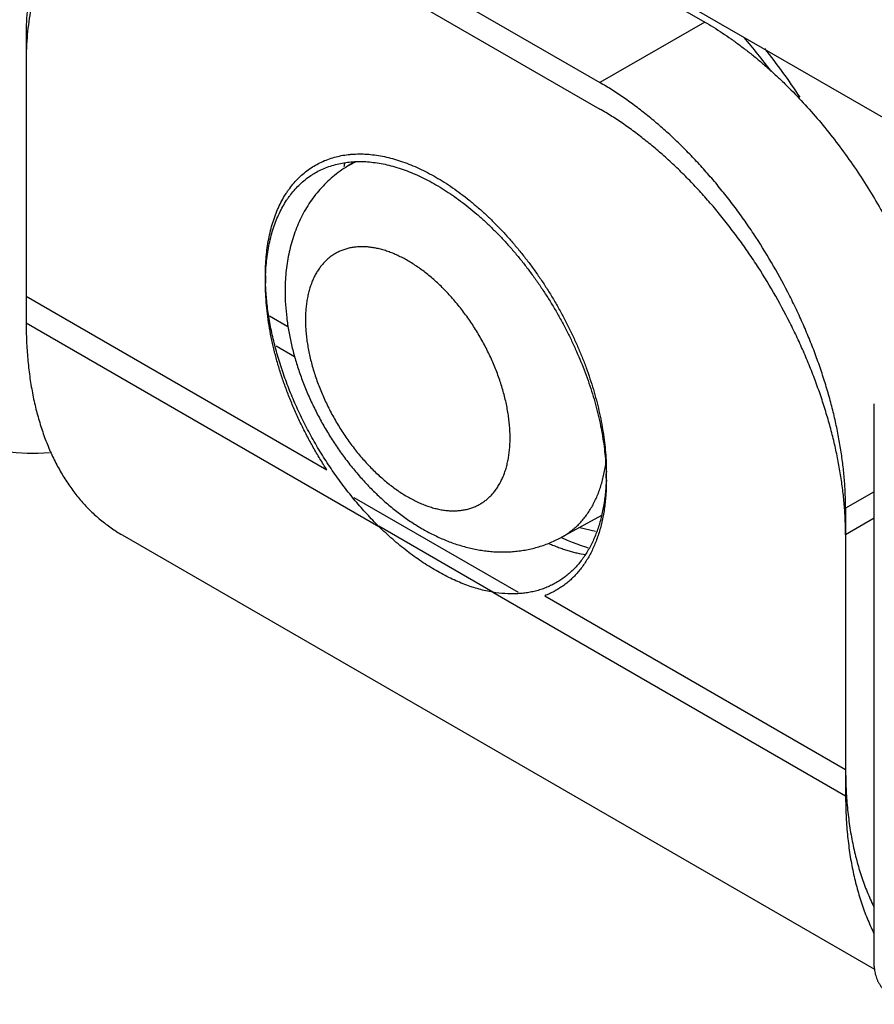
# Model space of a CAD drawing. Header units: inches. Extents: x 0 to 22, y 0 to 25.8.
# Tile 60 of 80: x 8.18 to 8.364, y 22.015 to 22.228. Entities that reach past the tile are written whole.
import ezdxf

# ---------------------------------------------------------------- set-up
doc = ezdxf.new("R2010")
doc.units = ezdxf.units.IN
doc.header["$LTSCALE"] = 1.21
doc.header["$MEASUREMENT"] = 0
doc.layers.get('0').update_dxf_attribs({"linetype": 'CONTINUOUS'})

msp = doc.modelspace()

# ---------------------------------------------------------------- linework, layer by layer
at = {"color": 6, "linetype": 'CONTINUOUS'}
for p, q in [((8.39416984, 22.1903658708), (7.0542024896, 22.9640404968)), ((8.2566929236, 22.2681732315), (8.3274036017, 22.2273460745)), ((8.2340655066, 22.2551085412), (8.3047761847, 22.2142813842)), ((8.3274036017, 22.2273460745), (8.3047761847, 22.2142813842)), ((8.181032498, 22.2244934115), (8.181032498, 22.1624414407)), ((8.2518047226, 22.1970891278), (8.2503869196, 22.1962295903)), ((8.2335252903, 22.1639776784), (8.2375046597, 22.1616800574)), ((8.181032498, 22.1624414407), (8.2571123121, 22.1185142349)), ((8.2349431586, 22.157443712), (8.2389366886, 22.1551379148)), ((8.3639954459, 22.0235519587), (8.3639954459, 22.1449902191)), ((8.3639954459, 22.1259973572), (8.3578091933, 22.1224255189)), ((8.2516927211, 22.1247769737), (8.2871489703, 22.1043051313)), ((8.3578091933, 22.1224255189), (8.3578091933, 22.0603735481)), ((8.3051291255, 22.1208858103), (8.2965953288, 22.1161988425)), ((8.2817324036, 22.1043059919), (8.2571002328, 22.1185281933)), ((8.2017410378, 22.116667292), (8.3640038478, 22.0229794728)), ((8.2967608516, 22.1159798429), (8.2964591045, 22.1161262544)), ((8.2817293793, 22.104300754), (8.3578091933, 22.0603735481))]:
    msp.add_line(p, q, dxfattribs=at)
at = {"color": 7, "linetype": 'CONTINUOUS'}
for p, q in [((8.2340655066, 22.2493932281), (8.3047761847, 22.2085660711)), ((8.181032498, 22.1681567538), (8.2459261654, 22.130688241)), ((8.3639954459, 22.1202820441), (8.3578091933, 22.1167102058)), ((8.3004545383, 22.1183057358), (8.303848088, 22.1174555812)), ((8.2929155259, 22.1035573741), (8.3578091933, 22.0660888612))]:
    msp.add_line(p, q, dxfattribs=at)
at = {"color": 6, "linetype": 'CONTINUOUS'}
msp.add_lwpolyline([(8.3023198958, 22.113827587), (8.3017572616, 22.1139941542), (8.3008376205, 22.1142983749), (8.2998764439, 22.1146484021), (8.2988758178, 22.115044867), (8.2978373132, 22.1154883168), (8.2967608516, 22.1159798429)], dxfattribs=at)
for centre, radius, start, end in [((8.2263495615, 22.1302205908), 0.1442263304, 36.8660277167, 40.5599964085), ((8.2151450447, 22.122958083), 0.1594406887, 33.5778285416, 38.2257723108), ((8.2583852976, 22.1830482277), 0.0154174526, 114.4026018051, 121.2467259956)]:
    msp.add_arc(centre, radius, start, end, dxfattribs=at)
at = {"color": 7, "linetype": 'CONTINUOUS'}
for centre, radius, start, end in [((8.291438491, 22.1890187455), 0.0424497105, 169.1672311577, 170.4124388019), ((8.2821566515, 22.1726484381), 0.0495053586, 180.0042015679, 180.9859996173), ((8.2806347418, 22.1710126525), 0.0479834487, 179.0588765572, 180.0009448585), ((8.258183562, 22.1301836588), 0.0480068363, 358.9987378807, 0.0010808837), ((8.2567975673, 22.1285483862), 0.0493928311, 0.003748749, 0.9276060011)]:
    msp.add_arc(centre, radius, start, end, dxfattribs=at)
at = {"color": 6, "linetype": 'CONTINUOUS'}
msp.add_ellipse((8.2139190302, 22.2254601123), major_axis=(0.0506504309, 0.0862258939), ratio=0.5824392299, start_param=-3.9227370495, end_param=-2.7532757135, dxfattribs=at)
for points, knots in [([(8.1965639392, 22.2588239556), (8.1962571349, 22.258646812), (8.1956506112, 22.258279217), (8.1947642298, 22.2576891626), (8.1939015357, 22.257060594), (8.1927809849, 22.2561695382), (8.1914401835, 22.2549585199), (8.1901942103, 22.2536334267), (8.189251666, 22.2525042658), (8.188568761, 22.2516183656), (8.1879133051, 22.2506976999), (8.1870715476, 22.2494171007), (8.1860902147, 22.2477293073), (8.185035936, 22.2455865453), (8.1841001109, 22.2433196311), (8.1832847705, 22.2409342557), (8.1825920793, 22.2384359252), (8.181823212, 22.2349133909), (8.1813231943, 22.2312347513), (8.1810736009, 22.2274363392), (8.181032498, 22.2254824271), (8.181032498, 22.2244934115)], [0, 0, 0, 0, 0.0269381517, 0.0539086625, 0.0809438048, 0.1080755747, 0.1627413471, 0.2181572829, 0.2462227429, 0.2745583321, 0.3031886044, 0.3321366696, 0.3910625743, 0.4515035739, 0.5135877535, 0.5774163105, 0.6430702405, 0.7106108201, 0.8514575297, 0.9247972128, 1, 1, 1, 1]), ([(8.3274036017, 22.2273460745), (8.328042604, 22.2269771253), (8.3293204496, 22.2262123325), (8.3312182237, 22.2249979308), (8.3331116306, 22.2237077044), (8.3349977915, 22.2223435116), (8.3368739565, 22.220907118), (8.3387377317, 22.2194005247), (8.3405868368, 22.2178256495), (8.3424189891, 22.2161844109), (8.34423186, 22.2144787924), (8.3466320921, 22.2121101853), (8.3495681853, 22.2090017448), (8.3529603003, 22.2050702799), (8.3562217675, 22.2009394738), (8.3593354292, 22.1966301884), (8.3622858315, 22.1921647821), (8.3650573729, 22.1875658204), (8.3676363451, 22.1828571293), (8.3700090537, 22.1780625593), (8.3721638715, 22.1732068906), (8.3740892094, 22.1683148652), (8.3752227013, 22.1650194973), (8.3757479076, 22.1633714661)], [0, 0, 0, 0, 0.027041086, 0.0545666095, 0.0825584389, 0.1109973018, 0.1398639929, 0.1691421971, 0.1988155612, 0.2288669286, 0.2592777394, 0.290026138, 0.3524387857, 0.4159179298, 0.4802617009, 0.5452607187, 0.6106963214, 0.6763460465, 0.74198542, 0.8073901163, 0.8723378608, 0.9366106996, 1, 1, 1, 1]), ([(8.3578091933, 22.1224255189), (8.3578091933, 22.1234391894), (8.3577649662, 22.1254912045), (8.3575721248, 22.1285990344), (8.3572523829, 22.1317661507), (8.3568061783, 22.1349841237), (8.3562349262, 22.1382451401), (8.3555399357, 22.141541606), (8.3547227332, 22.1448657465), (8.353785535, 22.1482096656), (8.3527304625, 22.151565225), (8.351559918, 22.1549242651), (8.3502769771, 22.1582788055), (8.3488845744, 22.1616207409), (8.3473859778, 22.1649420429), (8.3452486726, 22.1693379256), (8.3423361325, 22.1747286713), (8.339123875, 22.1799463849), (8.336385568, 22.1839953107), (8.3342585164, 22.1869538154), (8.3320604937, 22.1898306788), (8.3297968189, 22.1926190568), (8.3274730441, 22.1953123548), (8.3250945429, 22.1979039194), (8.3226671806, 22.2003875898), (8.3201969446, 22.2027574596), (8.3176895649, 22.2050076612), (8.3151510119, 22.2071329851), (8.3125872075, 22.2091285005), (8.3100042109, 22.2109890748), (8.3074091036, 22.2127101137), (8.3056540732, 22.2137745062), (8.3047761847, 22.2142813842)], [0, 0, 0, 0, 0.0275847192, 0.0558347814, 0.0847144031, 0.1141875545, 0.144222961, 0.1747884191, 0.2058478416, 0.2373586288, 0.2692760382, 0.3015537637, 0.3341435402, 0.3669961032, 0.4000607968, 0.433285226, 0.4999946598, 0.5667042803, 0.599928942, 0.6329939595, 0.6658469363, 0.6984372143, 0.7307155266, 0.7626336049, 0.7941451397, 0.8252053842, 0.8557717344, 0.8858080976, 0.9152822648, 0.9441629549, 0.9724141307, 1, 1, 1, 1]), ([(8.2503869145, 22.1962295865), (8.2498287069, 22.1958911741), (8.2487381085, 22.1951710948), (8.2471906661, 22.1939691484), (8.2457397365, 22.1926535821), (8.2443923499, 22.1912337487), (8.2431537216, 22.1897193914), (8.242027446, 22.1881203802), (8.2410155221, 22.1864463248), (8.2401185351, 22.1847062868), (8.2393358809, 22.1829085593), (8.2386660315, 22.1810605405), (8.2381067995, 22.1791686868), (8.2376555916, 22.177238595), (8.2373096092, 22.1752749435), (8.2369835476, 22.1726073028), (8.2368910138, 22.1705826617), (8.2368910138, 22.1692288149)], [0, 0, 0, 0, 0.0620117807, 0.1240036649, 0.1859640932, 0.2478878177, 0.3097785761, 0.3716508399, 0.4335310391, 0.4954579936, 0.5574822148, 0.6196642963, 0.6820727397, 0.7447805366, 0.807861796, 0.8713889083, 1, 1, 1, 1]), ([(8.2854251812, 22.1376186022), (8.2854251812, 22.1380396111), (8.2854066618, 22.1388923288), (8.2853261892, 22.1401844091), (8.2851930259, 22.1415023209), (8.2850075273, 22.1428423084), (8.2847700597, 22.1442006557), (8.2844809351, 22.1455736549), (8.2841406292, 22.1469577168), (8.2837503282, 22.1483495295), (8.283311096, 22.1497458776), (8.2826587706, 22.1516177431), (8.2819157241, 22.1534756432), (8.2810869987, 22.1553116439), (8.2804206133, 22.15668189), (8.2797133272, 22.1580370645), (8.2789668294, 22.1593738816), (8.278182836, 22.1606890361), (8.2773629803, 22.1619791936), (8.2765092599, 22.163241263), (8.2756239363, 22.1644723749), (8.2747091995, 22.1656696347), (8.2737672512, 22.1668301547), (8.2728003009, 22.1679510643), (8.2718104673, 22.1690294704), (8.2708002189, 22.170062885), (8.2697721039, 22.1710490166), (8.2687286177, 22.1719855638), (8.2676722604, 22.1728702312), (8.266605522, 22.1737007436), (8.2655307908, 22.1744748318), (8.2644507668, 22.175190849), (8.2633680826, 22.1758472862), (8.2622853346, 22.1764426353), (8.2612051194, 22.1769753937), (8.2601299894, 22.1774440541), (8.2590624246, 22.1778471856), (8.2580050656, 22.1781841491), (8.2569604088, 22.1784543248), (8.2559309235, 22.1786570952), (8.2549191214, 22.178791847), (8.2540873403, 22.1788472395), (8.2534339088, 22.1788563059), (8.2527963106, 22.1788424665), (8.2520137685, 22.1787829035), (8.2510964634, 22.1786425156), (8.250208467, 22.1784339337), (8.249492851, 22.1782028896), (8.2489384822, 22.1779844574), (8.2483977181, 22.1777444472), (8.2477427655, 22.1774022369), (8.2469939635, 22.1769258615), (8.2462846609, 22.1763854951), (8.2456166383, 22.1757825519), (8.2449915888, 22.1751184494), (8.2444113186, 22.1743945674), (8.2438771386, 22.1736127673), (8.2433900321, 22.172775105), (8.242951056, 22.1718835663), (8.2425612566, 22.1709401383), (8.2422216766, 22.1699468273), (8.2419335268, 22.1689058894), (8.2416971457, 22.1678202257), (8.2415127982, 22.1666930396), (8.2413808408, 22.1655276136), (8.2413016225, 22.1643272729), (8.2412844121, 22.1635154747), (8.2412844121, 22.1631047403)], [0, 0, 0, 0, 0.016044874, 0.0324939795, 0.0493252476, 0.0665148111, 0.0840374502, 0.1018669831, 0.1199777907, 0.1383459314, 0.1569467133, 0.1757546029, 0.2138825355, 0.2331516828, 0.2525156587, 0.2719428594, 0.2914014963, 0.3108597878, 0.3302861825, 0.3496499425, 0.3689208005, 0.3880685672, 0.4070633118, 0.4258755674, 0.4444767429, 0.4628407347, 0.4809428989, 0.4987592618, 0.5162667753, 0.5334436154, 0.5502701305, 0.5667314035, 0.582814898, 0.5985097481, 0.6138071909, 0.6287010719, 0.6431896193, 0.6572777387, 0.6709738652, 0.684289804, 0.697241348, 0.7098489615, 0.7160328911, 0.7221416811, 0.7341495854, 0.7459126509, 0.7574728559, 0.7688761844, 0.7745357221, 0.7801750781, 0.7914178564, 0.8026611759, 0.8139581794, 0.8253604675, 0.8369176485, 0.848676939, 0.8606816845, 0.8729699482, 0.8855749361, 0.8985253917, 0.911846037, 0.9255568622, 0.9396652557, 0.95417014, 0.96906661, 0.9843466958, 1, 1, 1, 1]), ([(8.2368910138, 22.1692288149), (8.2368910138, 22.1673148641), (8.2370778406, 22.164420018), (8.2376549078, 22.1605791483), (8.2382552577, 22.1576658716), (8.2390149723, 22.1547512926), (8.2399290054, 22.1518454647), (8.2409920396, 22.1489595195), (8.2421984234, 22.1461050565), (8.2435421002, 22.1432941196), (8.245016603, 22.14053898), (8.2466150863, 22.1378519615), (8.2483303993, 22.1352452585), (8.2501551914, 22.1327307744), (8.2520820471, 22.130319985), (8.2541036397, 22.1280238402), (8.2562128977, 22.1258527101), (8.2584031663, 22.1238163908), (8.2606683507, 22.1219241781), (8.26300301, 22.1201850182), (8.2654023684, 22.1186077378), (8.267862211, 22.1172013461), (8.2703785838, 22.1159753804), (8.2729473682, 22.1149402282), (8.2755633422, 22.1141073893), (8.2777801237, 22.1135917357), (8.2795669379, 22.1132940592), (8.2809117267, 22.113129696), (8.2822607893, 22.1130256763), (8.2836120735, 22.1129835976), (8.2849632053, 22.1130049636), (8.2863115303, 22.1130911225), (8.2876541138, 22.1132432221), (8.288987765, 22.1134621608), (8.2903090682, 22.1137485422), (8.2916144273, 22.1141026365), (8.2929001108, 22.1145243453), (8.2941623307, 22.1150131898), (8.2953972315, 22.1155682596), (8.2961998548, 22.1159816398), (8.2965953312, 22.1161988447)], [0, 0, 0, 0, 0.06163098, 0.0931147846, 0.1250327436, 0.1573617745, 0.1900629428, 0.2230834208, 0.2563587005, 0.2898152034, 0.3233730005, 0.3569486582, 0.3904581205, 0.4238196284, 0.4569565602, 0.489800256, 0.5222926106, 0.5543885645, 0.5860581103, 0.6172879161, 0.6480821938, 0.6784626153, 0.708467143, 0.7381473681, 0.7675646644, 0.7967849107, 0.8113448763, 0.8258795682, 0.8403959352, 0.8549001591, 0.8693976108, 0.8838927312, 0.8983889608, 0.9128888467, 0.9273939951, 0.9419051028, 0.9564221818, 0.9709445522, 0.985471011, 1, 1, 1, 1]), ([(8.181032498, 22.1624414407), (8.181032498, 22.1611235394), (8.1810874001, 22.1585195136), (8.1813406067, 22.1546702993), (8.1817628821, 22.1509355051), (8.1823534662, 22.1473258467), (8.1831119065, 22.1438511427), (8.1840357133, 22.1405199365), (8.1849477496, 22.1378511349), (8.1857591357, 22.1357975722), (8.186612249, 22.1338256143), (8.1877761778, 22.1314609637), (8.1890844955, 22.1292107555), (8.1902067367, 22.1275031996), (8.1910806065, 22.126275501), (8.1919910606, 22.1250941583), (8.1929376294, 22.1239599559), (8.1939198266, 22.1228736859), (8.1949369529, 22.1218359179), (8.1959883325, 22.1208472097), (8.1970732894, 22.1199081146), (8.1981911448, 22.1190191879), (8.1993412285, 22.118180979), (8.2005228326, 22.1173940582), (8.2013313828, 22.1169038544), (8.2017403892, 22.1166676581)], [0, 0, 0, 0, 0.0751536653, 0.1484729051, 0.2199035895, 0.2894045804, 0.3569610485, 0.4226146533, 0.4864329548, 0.5176838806, 0.5485100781, 0.6089385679, 0.667859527, 0.6968069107, 0.7254370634, 0.7537726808, 0.7818379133, 0.8096586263, 0.8372626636, 0.8646788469, 0.8919367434, 0.9190666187, 0.9460993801, 0.9730665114, 1, 1, 1, 1]), ([(8.2412844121, 22.1631047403), (8.2412844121, 22.1626837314), (8.2413029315, 22.1618310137), (8.2413834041, 22.1605389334), (8.2415165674, 22.1592210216), (8.241702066, 22.1578810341), (8.2419395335, 22.1565226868), (8.2422286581, 22.1551496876), (8.242568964, 22.1537656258), (8.2429592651, 22.1523738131), (8.2433984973, 22.150977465), (8.2440508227, 22.1491055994), (8.2447938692, 22.1472476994), (8.2456225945, 22.1454116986), (8.24628898, 22.1440414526), (8.2469962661, 22.142686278), (8.2477427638, 22.1413494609), (8.2485267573, 22.1400343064), (8.249346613, 22.1387441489), (8.2502003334, 22.1374820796), (8.251085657, 22.1362509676), (8.2520003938, 22.1350537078), (8.252942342, 22.1338931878), (8.2539092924, 22.1327722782), (8.2548991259, 22.1316938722), (8.2559093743, 22.1306604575), (8.2569374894, 22.129674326), (8.2579809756, 22.1287377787), (8.2590373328, 22.1278531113), (8.2601040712, 22.1270225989), (8.2611788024, 22.1262485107), (8.2622588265, 22.1255324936), (8.2633415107, 22.1248760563), (8.2644242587, 22.1242807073), (8.2655044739, 22.1237479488), (8.2665796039, 22.1232792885), (8.2676471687, 22.122876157), (8.2687045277, 22.1225391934), (8.2697491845, 22.1222690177), (8.2707786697, 22.1220662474), (8.2717904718, 22.1219314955), (8.272622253, 22.121876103), (8.2732756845, 22.1218670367), (8.2739132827, 22.121880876), (8.2746958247, 22.121940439), (8.2756131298, 22.122080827), (8.2765011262, 22.1222894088), (8.2772167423, 22.1225204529), (8.2777711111, 22.1227388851), (8.2783118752, 22.1229788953), (8.2789668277, 22.1233211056), (8.2797156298, 22.123797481), (8.2804249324, 22.1243378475), (8.281092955, 22.1249407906), (8.2817180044, 22.1256048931), (8.2822982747, 22.1263287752), (8.2828324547, 22.1271105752), (8.2833195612, 22.1279482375), (8.2837585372, 22.1288397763), (8.2841483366, 22.1297832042), (8.2844879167, 22.1307765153), (8.2847760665, 22.1318174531), (8.2850124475, 22.1329031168), (8.285196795, 22.1340303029), (8.2853287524, 22.1351957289), (8.2854079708, 22.1363960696), (8.2854251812, 22.1372078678), (8.2854251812, 22.1376186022)], [0, 0, 0, 0, 0.016044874, 0.0324939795, 0.0493252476, 0.0665148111, 0.0840374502, 0.1018669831, 0.1199777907, 0.1383459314, 0.1569467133, 0.1757546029, 0.2138825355, 0.2331516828, 0.2525156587, 0.2719428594, 0.2914014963, 0.3108597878, 0.3302861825, 0.3496499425, 0.3689208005, 0.3880685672, 0.4070633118, 0.4258755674, 0.4444767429, 0.4628407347, 0.4809428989, 0.4987592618, 0.5162667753, 0.5334436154, 0.5502701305, 0.5667314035, 0.582814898, 0.5985097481, 0.6138071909, 0.6287010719, 0.6431896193, 0.6572777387, 0.6709738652, 0.684289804, 0.697241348, 0.7098489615, 0.7160328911, 0.7221416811, 0.7341495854, 0.7459126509, 0.7574728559, 0.7688761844, 0.7745357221, 0.7801750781, 0.7914178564, 0.8026611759, 0.8139581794, 0.8253604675, 0.8369176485, 0.848676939, 0.8606816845, 0.8729699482, 0.8855749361, 0.8985253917, 0.911846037, 0.9255568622, 0.9396652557, 0.95417014, 0.96906661, 0.9843466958, 1, 1, 1, 1]), ([(8.2965950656, 22.116199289), (8.296912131, 22.1163736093), (8.2975349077, 22.116745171), (8.2984294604, 22.1173679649), (8.2992832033, 22.1180551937), (8.29995761, 22.1186789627), (8.3004748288, 22.1192081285), (8.3008527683, 22.1196214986), (8.301219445, 22.1200500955), (8.3016950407, 22.1206441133), (8.3022607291, 22.1214249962), (8.3028893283, 22.1224158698), (8.303469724, 22.1234628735), (8.3040010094, 22.1245643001), (8.304482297, 22.1257184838), (8.3049127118, 22.1269237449), (8.3052912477, 22.1281783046), (8.3056172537, 22.1294799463), (8.3058905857, 22.1308259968), (8.3060358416, 22.131740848), (8.3060999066, 22.1322047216)], [0, 0, 0, 0, 0.0561961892, 0.1125223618, 0.1691587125, 0.2262806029, 0.2550808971, 0.2840655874, 0.3132548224, 0.3426682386, 0.4022337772, 0.4629072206, 0.5248114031, 0.5880556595, 0.6527367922, 0.718940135, 0.7867401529, 0.8561815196, 0.9272706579, 1, 1, 1, 1]), ([(8.3578091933, 22.0603735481), (8.3578091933, 22.0589762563), (8.3578708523, 22.0562174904), (8.3581556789, 22.0521439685), (8.358630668, 22.0482007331), (8.3591885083, 22.0450099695), (8.3597312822, 22.042535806), (8.3603276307, 22.0401517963), (8.3610197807, 22.0378305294), (8.3618103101, 22.0355806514), (8.3624440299, 22.0339502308), (8.3631225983, 22.0323654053), (8.3636080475, 22.0313327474), (8.3638581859, 22.0308246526)], [0, 0, 0, 0, 0.1378033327, 0.2720281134, 0.4025647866, 0.5293333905, 0.5913035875, 0.6523410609, 0.7716675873, 0.8300088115, 0.887493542, 0.9441475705, 1, 1, 1, 1]), ([(8.3639954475, 22.0235519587), (8.3639954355, 22.0233630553), (8.364011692, 22.0229841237), (8.3640844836, 22.0224177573), (8.3642052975, 22.0218541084), (8.3643737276, 22.0212945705), (8.364589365, 22.0207404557), (8.3648518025, 22.0201930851), (8.3651606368, 22.0196537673), (8.3655154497, 22.0191238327), (8.3659156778, 22.0186048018), (8.3663597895, 22.0180977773), (8.3668461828, 22.0176039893), (8.3673732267, 22.0171247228), (8.3679393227, 22.0166612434), (8.3687537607, 22.0160588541), (8.369404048, 22.0156459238), (8.3698533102, 22.0153865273)], [0, 0, 0, 0, 0.0538632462, 0.1079910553, 0.162637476, 0.2180424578, 0.2744303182, 0.3320089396, 0.3909696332, 0.4514875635, 0.5137120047, 0.5777231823, 0.6435600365, 0.711237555, 0.7807509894, 0.8520795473, 1, 1, 1, 1])]:
    msp.add_open_spline(points, degree=3, knots=knots, dxfattribs=at)
at = {"color": 7, "linetype": 'CONTINUOUS'}
for points, knots in [([(8.2340655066, 22.2493932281), (8.2332089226, 22.2498878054), (8.23149609, 22.2508293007), (8.2280814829, 22.2525126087), (8.2246453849, 22.2539191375), (8.221210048, 22.2550147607), (8.2186998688, 22.255664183), (8.2162261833, 22.2561508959), (8.2137948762, 22.2564740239), (8.2114117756, 22.2566324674), (8.2090827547, 22.2566254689), (8.2071814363, 22.2564811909), (8.2056953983, 22.2562822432), (8.2042461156, 22.2560305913), (8.2024754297, 22.2556141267), (8.2007561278, 22.2550584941), (8.1994240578, 22.2545335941), (8.198124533, 22.2539571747), (8.1965504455, 22.2531357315), (8.1950519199, 22.2521834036), (8.1939028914, 22.251346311), (8.1927822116, 22.2504552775), (8.1914412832, 22.2492442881), (8.1901951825, 22.247919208), (8.1892525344, 22.2467900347), (8.1883371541, 22.2456026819), (8.1872614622, 22.2440283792), (8.1860907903, 22.2420150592), (8.1850363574, 22.2398721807), (8.1841004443, 22.2376052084), (8.1832850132, 22.235219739), (8.1825922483, 22.2327213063), (8.181823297, 22.2291986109), (8.1813232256, 22.2255197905), (8.1810736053, 22.2217211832), (8.181032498, 22.2197671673), (8.181032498, 22.2187780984)], [0, 0, 0, 0, 0.0376033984, 0.0742752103, 0.1447023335, 0.1784743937, 0.2113030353, 0.2432188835, 0.2742624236, 0.304484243, 0.333948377, 0.3627336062, 0.3769018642, 0.3909350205, 0.4186437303, 0.4459772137, 0.4595433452, 0.4730611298, 0.500009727, 0.5269582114, 0.5404758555, 0.5540417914, 0.5813747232, 0.6090826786, 0.6231153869, 0.6372831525, 0.6660672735, 0.695530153, 0.7257505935, 0.7567926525, 0.7887069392, 0.8215339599, 0.8553043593, 0.9257281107, 0.9623982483, 1, 1, 1, 1]), ([(8.3578091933, 22.1167102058), (8.3578091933, 22.1177238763), (8.3577649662, 22.1197758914), (8.3575721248, 22.1228837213), (8.3572523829, 22.1260508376), (8.3568061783, 22.1292688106), (8.3562349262, 22.132529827), (8.3555399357, 22.1358262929), (8.3547227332, 22.1391504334), (8.353785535, 22.1424943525), (8.3527304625, 22.1458499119), (8.351559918, 22.149208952), (8.3502769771, 22.1525634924), (8.3488845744, 22.1559054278), (8.3473859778, 22.1592267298), (8.3452486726, 22.1636226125), (8.3423361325, 22.1690133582), (8.339123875, 22.1742310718), (8.336385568, 22.1782799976), (8.3342585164, 22.1812385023), (8.3320604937, 22.1841153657), (8.3297968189, 22.1869037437), (8.3274730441, 22.1895970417), (8.3250945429, 22.1921886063), (8.3226671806, 22.1946722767), (8.3201969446, 22.1970421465), (8.3176895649, 22.1992923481), (8.3151510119, 22.201417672), (8.3125872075, 22.2034131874), (8.3100042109, 22.2052737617), (8.3074091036, 22.2069948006), (8.3056540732, 22.2080591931), (8.3047761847, 22.2085660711)], [0, 0, 0, 0, 0.0275847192, 0.0558347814, 0.0847144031, 0.1141875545, 0.144222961, 0.1747884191, 0.2058478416, 0.2373586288, 0.2692760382, 0.3015537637, 0.3341435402, 0.3669961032, 0.4000607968, 0.433285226, 0.4999946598, 0.5667042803, 0.599928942, 0.6329939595, 0.6658469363, 0.6984372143, 0.7307155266, 0.7626336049, 0.7941451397, 0.8252053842, 0.8557717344, 0.8858080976, 0.9152822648, 0.9441629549, 0.9724141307, 1, 1, 1, 1]), ([(8.2326512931, 22.1726448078), (8.2326512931, 22.1733294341), (8.2326799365, 22.1746824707), (8.2328118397, 22.176682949), (8.2330316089, 22.1786249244), (8.2333387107, 22.1805028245), (8.2337325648, 22.1823111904), (8.2342129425, 22.1840448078), (8.2347785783, 22.185699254), (8.2354277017, 22.1872709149), (8.2361587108, 22.188756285), (8.2368388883, 22.1899263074), (8.2374224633, 22.1908139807), (8.2380253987, 22.1916604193), (8.2388272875, 22.1926604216), (8.2398684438, 22.1937671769), (8.2409811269, 22.1947721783), (8.2421626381, 22.1956727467), (8.2434102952, 22.1964662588), (8.2447212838, 22.1971500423), (8.2460919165, 22.1977229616), (8.2475186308, 22.198183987), (8.2489978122, 22.1985321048), (8.2502649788, 22.1987263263), (8.2512997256, 22.1988250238), (8.2523606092, 22.1988863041), (8.2537143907, 22.1988899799), (8.2553666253, 22.1987800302), (8.2570523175, 22.198556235), (8.2587674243, 22.19821907), (8.2605078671, 22.1977689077), (8.2622694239, 22.1972067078), (8.2640479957, 22.1965344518), (8.2658393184, 22.1957539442), (8.2676391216, 22.1948670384), (8.2694430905, 22.1938755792), (8.2712467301, 22.1927815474), (8.273045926, 22.1915880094), (8.2748364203, 22.1902980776), (8.2766139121, 22.1889148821), (8.2783741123, 22.1874415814), (8.2801125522, 22.1858813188), (8.2818251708, 22.1842379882), (8.2835080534, 22.1825158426), (8.2851571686, 22.1807191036), (8.2867685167, 22.1788520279), (8.2883380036, 22.1769188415), (8.2898617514, 22.1749240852), (8.2913364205, 22.1728728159), (8.2927585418, 22.1707700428), (8.2941246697, 22.1686208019), (8.2954313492, 22.1664301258), (8.2966751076, 22.1642030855), (8.2978533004, 22.1619452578), (8.2989632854, 22.1596622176), (8.3000024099, 22.1573595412), (8.3009680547, 22.1550428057), (8.3018575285, 22.152717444), (8.3026688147, 22.1503889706), (8.3034002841, 22.1480628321), (8.3040502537, 22.1457443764), (8.3046170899, 22.1434389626), (8.305099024, 22.1411520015), (8.3054947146, 22.1388892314), (8.3058037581, 22.1366567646), (8.306025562, 22.1344607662), (8.3061595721, 22.1323074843), (8.3061903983, 22.1308862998), (8.3061903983, 22.1301845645)], [0, 0, 0, 0, 0.0156606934, 0.0309457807, 0.0458446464, 0.0603491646, 0.0744543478, 0.0881597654, 0.1014768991, 0.1144257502, 0.1270302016, 0.1393184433, 0.145355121, 0.1513255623, 0.1630858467, 0.1746444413, 0.1860476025, 0.197344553, 0.208587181, 0.2198295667, 0.2311260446, 0.2425289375, 0.2540879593, 0.2658498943, 0.2718217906, 0.2778603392, 0.2901528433, 0.3027608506, 0.3157107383, 0.3290244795, 0.3427201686, 0.356810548, 0.3713015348, 0.3861950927, 0.4014901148, 0.4171829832, 0.4332671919, 0.4497307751, 0.466558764, 0.4837344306, 0.5012396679, 0.5190551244, 0.5371582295, 0.5555237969, 0.5741256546, 0.5929369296, 0.611930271, 0.631077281, 0.6503479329, 0.6697116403, 0.6891375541, 0.7085947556, 0.7280523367, 0.7474790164, 0.766843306, 0.7861137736, 0.80525924, 0.8242491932, 0.8430561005, 0.8616543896, 0.8800190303, 0.8981257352, 0.9159511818, 0.9334714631, 0.9506608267, 0.967494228, 0.9839479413, 1, 1, 1, 1]), ([(8.232657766, 22.1718007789), (8.2326688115, 22.1724711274), (8.2327187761, 22.1737953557), (8.2328807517, 22.1757516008), (8.2331283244, 22.1776487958), (8.2334609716, 22.1794815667), (8.2338781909, 22.1812447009), (8.2343796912, 22.1829333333), (8.2349638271, 22.1845435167), (8.2356290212, 22.186071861), (8.236373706, 22.1875149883), (8.2370632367, 22.188650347), (8.2376530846, 22.1895109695), (8.2382617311, 22.190331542), (8.2390692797, 22.1913001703), (8.2401146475, 22.1923705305), (8.2412292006, 22.1933409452), (8.2422148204, 22.1940651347), (8.2430337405, 22.1945907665), (8.2438728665, 22.1950806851), (8.2449621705, 22.1956272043), (8.2463261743, 22.1961742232), (8.2477443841, 22.1966118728), (8.2492133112, 22.1969391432), (8.2507295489, 22.1971551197), (8.2522895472, 22.1972587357), (8.2538894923, 22.1972502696), (8.2555255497, 22.1971302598), (8.2571938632, 22.1968991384), (8.2588905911, 22.1965573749), (8.2606117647, 22.1961053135), (8.2623533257, 22.1955439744), (8.2641113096, 22.1948752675), (8.2658815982, 22.1941009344), (8.2676600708, 22.1932227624), (8.2694425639, 22.1922425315), (8.2712247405, 22.1911621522), (8.2730026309, 22.1899845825), (8.2747721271, 22.1887128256), (8.2765290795, 22.1873499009), (8.2782693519, 22.1858988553), (8.2799886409, 22.1843627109), (8.2816829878, 22.1827451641), (8.2833486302, 22.1810503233), (8.2849816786, 22.1792822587), (8.28657827, 22.1774450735), (8.2881344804, 22.1755428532), (8.28964648, 22.1735798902), (8.2911110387, 22.1715610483), (8.2925248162, 22.1694911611), (8.293884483, 22.1673750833), (8.2951867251, 22.1652176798), (8.2964281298, 22.1630237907), (8.2976060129, 22.1607987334), (8.2987178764, 22.1585478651), (8.3001042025, 22.1555297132), (8.3013527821, 22.152474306), (8.3024541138, 22.1493939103), (8.3031991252, 22.1470942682), (8.3038650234, 22.1448006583), (8.3044502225, 22.1425182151), (8.3049531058, 22.1402521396), (8.3053720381, 22.1380078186), (8.3057065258, 22.1357910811), (8.305956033, 22.1336078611), (8.3061200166, 22.1314641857), (8.3061726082, 22.130047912), (8.3061839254, 22.1293480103)], [0, 0, 0, 0, 0.0155238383, 0.0306723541, 0.0454359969, 0.0598078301, 0.0737841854, 0.0873674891, 0.100572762, 0.1134206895, 0.1259357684, 0.1381467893, 0.1441495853, 0.1500894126, 0.1617983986, 0.1733186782, 0.1846961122, 0.1959793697, 0.2016028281, 0.2072221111, 0.2184724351, 0.2297856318, 0.2412123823, 0.2528007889, 0.2645960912, 0.2766402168, 0.2889691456, 0.3016128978, 0.3145967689, 0.3279418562, 0.3416655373, 0.3557797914, 0.3702901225, 0.3851983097, 0.4005031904, 0.4162011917, 0.4322859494, 0.4487457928, 0.4655661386, 0.4827306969, 0.5002218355, 0.5180207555, 0.5361056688, 0.5544520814, 0.5730345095, 0.5918267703, 0.6108022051, 0.6299333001, 0.6491908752, 0.6685451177, 0.687965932, 0.7074231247, 0.7268865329, 0.746325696, 0.7657098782, 0.785008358, 0.8232225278, 0.8420843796, 0.8607469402, 0.8791856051, 0.8973764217, 0.9152963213, 0.9329225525, 0.9502302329, 0.967194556, 0.9837918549, 1, 1, 1, 1]), ([(8.2459261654, 22.130688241), (8.2454089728, 22.131482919), (8.2443987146, 22.1330910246), (8.2429597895, 22.1355508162), (8.2415990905, 22.1380547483), (8.2403216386, 22.1405941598), (8.2391322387, 22.1431609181), (8.238034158, 22.1457468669), (8.2370303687, 22.1483443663), (8.2361237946, 22.1509458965), (8.2353173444, 22.1535440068), (8.2346130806, 22.1561310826), (8.2340130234, 22.1586996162), (8.2335192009, 22.1612420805), (8.2331336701, 22.1637506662), (8.2328570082, 22.1662170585), (8.232689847, 22.1686326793), (8.2326512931, 22.1702260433), (8.2326512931, 22.1710118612)], [0, 0, 0, 0, 0.0661370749, 0.1324428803, 0.1987482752, 0.2648843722, 0.3306915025, 0.3960421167, 0.4608170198, 0.5248986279, 0.5881732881, 0.6505352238, 0.711882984, 0.7721194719, 0.8311500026, 0.8888723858, 0.9451866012, 1, 1, 1, 1]), ([(8.2571123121, 22.1185142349), (8.2566742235, 22.1189468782), (8.2558039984, 22.119828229), (8.2545245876, 22.1211887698), (8.2532653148, 22.1225934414), (8.2520283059, 22.1240398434), (8.2508156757, 22.1255255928), (8.2496295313, 22.1270482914), (8.2484719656, 22.1286056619), (8.2469668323, 22.1307283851), (8.2455284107, 22.1329069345), (8.2441597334, 22.1351351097), (8.2431682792, 22.1368310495), (8.2422143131, 22.1385478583), (8.241299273, 22.14028323), (8.2404243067, 22.1420346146), (8.2395905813, 22.1437994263), (8.2387992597, 22.1455750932), (8.2378054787, 22.147945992), (8.2368979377, 22.1503344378), (8.2360812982, 22.152734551), (8.2355186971, 22.1545259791), (8.2350043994, 22.1563130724), (8.2345391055, 22.1580934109), (8.2341235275, 22.1598645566), (8.2337583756, 22.1616240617), (8.2334443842, 22.1633693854), (8.2331817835, 22.1650977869), (8.2329708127, 22.1668064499), (8.2328117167, 22.16849255), (8.2327047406, 22.1701532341), (8.23266798, 22.1712521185), (8.2326586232, 22.1717965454)], [0, 0, 0, 0, 0.0308039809, 0.061958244, 0.0934275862, 0.1251761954, 0.1571678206, 0.1893659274, 0.221734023, 0.2542396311, 0.3195447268, 0.3522904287, 0.3850582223, 0.4178190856, 0.4505436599, 0.4832007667, 0.5157587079, 0.5481858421, 0.5804507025, 0.644365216, 0.6759606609, 0.7072792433, 0.7382964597, 0.7689883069, 0.7993314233, 0.8293032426, 0.8588813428, 0.8880407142, 0.9167561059, 0.9450031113, 0.9727584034, 1, 1, 1, 1]), ([(8.3061830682, 22.1293447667), (8.3061738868, 22.1288211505), (8.3061384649, 22.1277839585), (8.3060324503, 22.1262459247), (8.305874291, 22.1247426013), (8.3056642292, 22.1232765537), (8.3054025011, 22.1218503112), (8.3050893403, 22.1204663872), (8.3047248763, 22.1191270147), (8.3041775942, 22.1174219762), (8.303526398, 22.1157915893), (8.3027687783, 22.1142510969), (8.3021586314, 22.1131605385), (8.3015013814, 22.1121246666), (8.3007979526, 22.1111449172), (8.3000495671, 22.1102225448), (8.2992573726, 22.1093588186), (8.2984225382, 22.1085550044), (8.297546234, 22.1078123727), (8.2966296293, 22.1071321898), (8.2956738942, 22.1065157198), (8.2946805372, 22.1059636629), (8.2936510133, 22.1054766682), (8.2925867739, 22.1050553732), (8.2914892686, 22.1047004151), (8.2903599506, 22.1044124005), (8.289200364, 22.1041920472), (8.2880123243, 22.1040395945), (8.2863788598, 22.1039256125), (8.2842716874, 22.1039569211), (8.2825827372, 22.1041580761), (8.2817293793, 22.104300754)], [0, 0, 0, 0, 0.0386536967, 0.0765815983, 0.1137679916, 0.150199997, 0.1858681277, 0.2207669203, 0.2548990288, 0.2882845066, 0.3529085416, 0.3842335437, 0.4149472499, 0.4450964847, 0.4747345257, 0.5039197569, 0.5327145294, 0.5611851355, 0.5894017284, 0.6174381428, 0.6453721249, 0.6732852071, 0.7012589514, 0.7293737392, 0.7577082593, 0.7863390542, 0.8153398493, 0.844774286, 0.874693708, 0.9361399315, 1, 1, 1, 1]), ([(8.3061903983, 22.1285516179), (8.3061903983, 22.1275327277), (8.3061429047, 22.1260176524), (8.3059769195, 22.1240240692), (8.3058044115, 22.1225766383), (8.3055829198, 22.1211654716), (8.3052264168, 22.119355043), (8.3048810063, 22.118028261), (8.3046146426, 22.1171657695)], [0, 0, 0, 0, 0.264984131, 0.3938389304, 0.5201896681, 0.6439980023, 0.7652373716, 1, 1, 1, 1]), ([(8.2817293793, 22.104300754), (8.2807215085, 22.1044692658), (8.2792045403, 22.1048128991), (8.2772009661, 22.1054246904), (8.2756664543, 22.1059729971), (8.2741205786, 22.1066036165), (8.2725652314, 22.1073150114), (8.271002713, 22.1081056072), (8.2694355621, 22.1089738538), (8.2678665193, 22.1099180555), (8.2662985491, 22.1109365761), (8.2647347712, 22.112027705), (8.2631784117, 22.1131897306), (8.2616329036, 22.1144210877), (8.2601018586, 22.1157199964), (8.2585892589, 22.1170844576), (8.2576018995, 22.1180307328), (8.2571123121, 22.1185142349)], [0, 0, 0, 0, 0.1062894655, 0.1613931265, 0.2178576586, 0.2757192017, 0.3350020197, 0.3957081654, 0.4578208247, 0.5213141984, 0.5861459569, 0.6522657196, 0.7196181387, 0.7881422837, 0.8577743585, 0.9284277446, 1, 1, 1, 1]), ([(8.3046146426, 22.1171657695), (8.3043609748, 22.1163443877), (8.3039317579, 22.1151397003), (8.3032534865, 22.1135965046), (8.3027048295, 22.1124989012), (8.3021116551, 22.1114509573), (8.30147482, 22.1104539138), (8.300795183, 22.1095090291), (8.3000735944, 22.1086175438), (8.2993109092, 22.107780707), (8.2985079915, 22.1069997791), (8.2976657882, 22.1062760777), (8.2967857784, 22.1056104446), (8.2958694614, 22.1050037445), (8.2949183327, 22.1044568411), (8.2939339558, 22.1039706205), (8.2932580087, 22.1036881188), (8.2929155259, 22.1035573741)], [0, 0, 0, 0, 0.1386737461, 0.205916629, 0.2718414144, 0.3365296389, 0.4000775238, 0.462591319, 0.524186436, 0.5849876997, 0.6451294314, 0.7047531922, 0.7639985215, 0.8230049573, 0.8819131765, 0.9408644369, 1, 1, 1, 1]), ([(8.2938058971, 22.1148238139), (8.2941537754, 22.1146728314), (8.294843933, 22.1143830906), (8.2958762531, 22.1139810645), (8.2968916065, 22.113618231), (8.2978898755, 22.113295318), (8.2988710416, 22.1130130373), (8.3001396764, 22.1126959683), (8.301091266, 22.1125142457), (8.3017210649, 22.1124230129)], [0, 0, 0, 0, 0.1371623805, 0.270692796, 0.4006446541, 0.5270891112, 0.6501142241, 0.7698322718, 1, 1, 1, 1]), ([(8.3578091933, 22.0660888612), (8.3578091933, 22.0646915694), (8.3578708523, 22.0619328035), (8.3581556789, 22.0578592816), (8.358630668, 22.0539160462), (8.3591885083, 22.0507252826), (8.3597312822, 22.0482511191), (8.3603276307, 22.0458671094), (8.3610197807, 22.0435458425), (8.3618103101, 22.0412959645), (8.3624440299, 22.0396655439), (8.3631225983, 22.0380807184), (8.3636080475, 22.0370480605), (8.3638581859, 22.0365399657)], [0, 0, 0, 0, 0.1378033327, 0.2720281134, 0.4025647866, 0.5293333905, 0.5913035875, 0.6523410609, 0.7716675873, 0.8300088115, 0.887493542, 0.9441475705, 1, 1, 1, 1])]:
    msp.add_open_spline(points, degree=3, knots=knots, dxfattribs=at)

doc.saveas('drawing.dxf')
